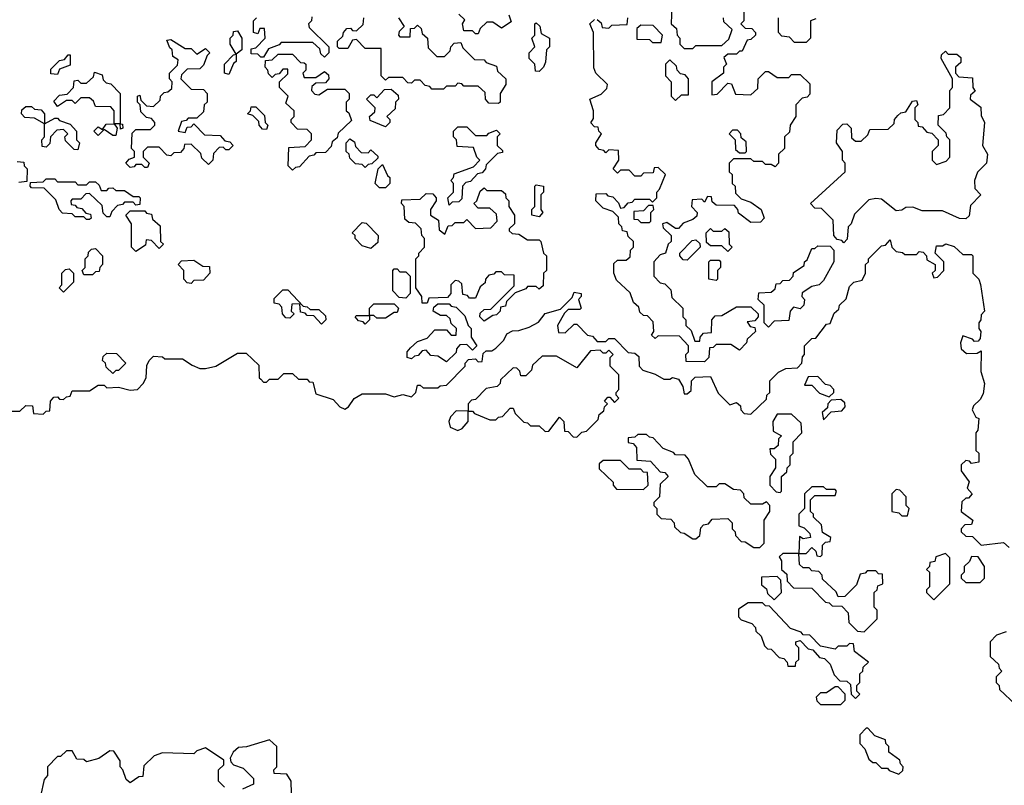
# Model space of a CAD drawing. Extents: x 2776963 to 2884430, y 684484 to 829250.
# Tile 246 of 256: x 2854054 to 2857448, y 812301 to 814939. Entities that reach past the tile are written whole.
import ezdxf

# ---------------------------------------------------------------- set-up
doc = ezdxf.new("R2010")
doc.units = 0

msp = doc.modelspace()

# ---------------------------------------------------------------- linework, layer by layer
at = {"layer": '0CON20XD'}
for points in [[(2856550, 814975), (2856550, 814935), (2856540, 814925), (2856555, 814910), (2856578.3, 814908.3), (2856590, 814895), (2856590, 814885), (2856575, 814870), (2856561.7, 814868.3), (2856545, 814830), (2856535, 814830), (2856525, 814820), (2856495, 814820), (2856481.7, 814808.3), (2856490, 814785), (2856480, 814775), (2856480, 814755), (2856440, 814725), (2856440, 814680), (2856458.3, 814681.7), (2856495, 814720), (2856508.3, 814718.3), (2856521.7, 814681.7), (2856575, 814680), (2856598.3, 814701.7), (2856600, 814735), (2856625, 814760), (2856635, 814760), (2856665, 814740), (2856705, 814740), (2856715, 814750), (2856745, 814750), (2856778.3, 814718.3), (2856778.3, 814681.7), (2856768.3, 814671.7), (2856751.7, 814668.3), (2856730, 814645), (2856730, 814605), (2856710, 814575), (2856708.3, 814551.7), (2856690, 814535), (2856690, 814495), (2856670, 814475), (2856670, 814445), (2856658.3, 814431.7), (2856645, 814440), (2856625, 814440), (2856615, 814450), (2856585, 814450), (2856575, 814460), (2856515, 814460), (2856500, 814445), (2856500, 814415), (2856510, 814405), (2856510, 814375), (2856520, 814365), (2856521.7, 814341.7), (2856541.7, 814321.7), (2856575, 814310), (2856610, 814285), (2856620, 814255), (2856608.3, 814241.7), (2856575, 814240), (2856531.7, 814271.7), (2856530, 814285), (2856518.3, 814298.3), (2856455, 814300), (2856441.7, 814311.7), (2856438.3, 814328.3), (2856425, 814330), (2856415, 814310), (2856405, 814320), (2856371.7, 814318.3), (2856370, 814295), (2856390, 814275), (2856388.3, 814261.7), (2856375, 814250), (2856341.7, 814238.3), (2856325, 814220), (2856315, 814220), (2856285, 814240), (2856270, 814235), (2856271.7, 814221.7), (2856300, 814195), (2856300, 814175), (2856290, 814165), (2856280, 814135), (2856261.7, 814128.3), (2856240, 814105), (2856240, 814055), (2856261.7, 814031.7), (2856278.3, 814028.3), (2856298.3, 814008.3), (2856301.7, 813981.7), (2856340, 813945), (2856340, 813915), (2856350, 813905), (2856350, 813885), (2856368.3, 813868.3), (2856381.7, 813831.7), (2856398.3, 813831.7), (2856400, 813845), (2856411.7, 813858.3), (2856438.3, 813861.7), (2856440, 813905), (2856451.7, 813918.3), (2856475, 813920), (2856525, 813950), (2856575, 813950), (2856600, 813925), (2856600, 813915), (2856588.3, 813901.7), (2856561.7, 813898.3), (2856571.7, 813881.7), (2856588.3, 813878.3), (2856590, 813865), (2856561.7, 813838.3), (2856560, 813825), (2856535, 813800), (2856505, 813820), (2856455, 813820), (2856445, 813810), (2856431.7, 813808.3), (2856430, 813775), (2856415, 813760)], [(2856301.7, 814988.3), (2856300, 814925), (2856318.3, 814908.3), (2856320, 814885), (2856330, 814875), (2856330, 814855), (2856345, 814840), (2856375, 814840), (2856385, 814850), (2856475, 814850), (2856498.3, 814871.7), (2856510, 814905), (2856481.7, 814931.7), (2856480, 814945)], [(2855105, 814810), (2855091.7, 814821.7), (2855088.3, 814838.3), (2855065, 814860), (2854955, 814860), (2854948.3, 814851.7), (2854911.7, 814838.3), (2854895, 814810), (2854885, 814810), (2854875, 814820), (2854851.7, 814821.7), (2854851.7, 814838.3), (2854868.3, 814841.7), (2854900, 814875), (2854898.3, 814908.3), (2854881.7, 814908.3), (2854875, 814890), (2854860, 814895), (2854860, 814935), (2854870, 814945)], [(2855061.7, 814948.3), (2855060, 814935), (2855050, 814925), (2855051.7, 814911.7), (2855120, 814845), (2855120, 814825), (2855105, 814810)], [(2855705, 814650), (2855671.7, 814651.7), (2855660, 814665), (2855658.3, 814688.3), (2855635, 814710), (2855585, 814710), (2855578.3, 814718.3), (2855565, 814720), (2855555, 814710), (2855525, 814710), (2855515, 814700), (2855475, 814700), (2855468.3, 814708.3), (2855451.7, 814711.7), (2855435, 814730), (2855415, 814730), (2855405, 814720), (2855391.7, 814721.7), (2855375, 814740), (2855325, 814740), (2855315, 814730), (2855300, 814745), (2855300, 814840), (2855245, 814840), (2855215, 814870), (2855201.7, 814868.3), (2855185, 814840), (2855155, 814840), (2855150, 814845), (2855150, 814865), (2855168.3, 814881.7), (2855170, 814895), (2855181.7, 814908.3), (2855195, 814910), (2855201.7, 814901.7), (2855215, 814900), (2855238.3, 814921.7), (2855240, 814945)], [(2855360, 814945), (2855380, 814915), (2855361.7, 814898.3), (2855360, 814885), (2855365, 814880), (2855400, 814880), (2855401.7, 814908.3), (2855415, 814910), (2855425, 814920), (2855438.3, 814908.3), (2855441.7, 814891.7), (2855460, 814875), (2855461.7, 814841.7), (2855491.7, 814811.7), (2855518.3, 814811.7), (2855538.3, 814831.7), (2855540, 814845), (2855551.7, 814858.3), (2855575, 814860), (2855581.7, 814841.7), (2855621.7, 814801.7), (2855655, 814800), (2855661.7, 814791.7), (2855698.3, 814778.3), (2855701.7, 814761.7), (2855730, 814735), (2855730, 814715), (2855710, 814685), (2855710, 814655), (2855705, 814650)], [(2855740, 814955), (2855748.3, 814931.7), (2855715, 814910), (2855685, 814930), (2855665, 814930), (2855641.7, 814908.3), (2855635, 814890), (2855625, 814890), (2855615, 814900), (2855585, 814900), (2855580, 814925), (2855588.3, 814938.3), (2855568.3, 814958.3)], [(2856045, 814940), (2856058.3, 814928.3), (2856061.7, 814911.7), (2856085, 814910), (2856095, 814920), (2856148.3, 814921.7), (2856150, 814945)], [(2856798.3, 814941.7), (2856780, 814935), (2856780, 814875), (2856765, 814860), (2856725, 814860), (2856708.3, 814878.3), (2856681.7, 814881.7), (2856670, 814895), (2856670, 814945)], [(2855845, 814760), (2855831.7, 814761.7), (2855830, 814785), (2855810, 814805), (2855810, 814825), (2855830, 814845), (2855820, 814875), (2855830, 814885), (2855830, 814925), (2855835, 814927.5), (2855847, 814917), (2855851.7, 814891.7), (2855880, 814875), (2855880, 814845), (2855870, 814835), (2855867, 814793), (2855860, 814775), (2855845, 814760)], [(2856415, 813760), (2856351.7, 813761.7), (2856350, 813785), (2856360, 813795), (2856360, 813815), (2856328.3, 813848.3), (2856255, 813850), (2856245, 813840), (2856231.7, 813851.7), (2856240, 813865), (2856238.3, 813898.3), (2856218.3, 813918.3), (2856205, 813920), (2856191.7, 813931.7), (2856188.3, 813948.3), (2856170, 813965), (2856158.3, 813998.3), (2856111.7, 814041.7), (2856102.5, 814065), (2856101.7, 814098.3), (2856115, 814110), (2856145, 814110), (2856158.3, 814121.7), (2856160, 814145), (2856170, 814155), (2856170, 814175), (2856151.7, 814191.7), (2856148.3, 814208.3), (2856131.7, 814211.7), (2856130, 814225), (2856120, 814235), (2856118.3, 814258.3), (2856098.3, 814278.3), (2856065, 814290), (2856040, 814315), (2856041.7, 814338.3), (2856075, 814340), (2856081.7, 814331.7), (2856098.3, 814328.3), (2856118.3, 814308.3), (2856125, 814290), (2856138.3, 814291.7), (2856151.7, 814308.3), (2856165, 814310), (2856175, 814320), (2856225, 814320), (2856235, 814310), (2856250, 814325), (2856250, 814345), (2856260, 814355), (2856280, 814405), (2856255, 814430), (2856241.7, 814428.3), (2856238.3, 814411.7), (2856205, 814410), (2856195, 814400), (2856175, 814400), (2856155, 814420), (2856125, 814420), (2856115, 814410), (2856100, 814425), (2856120, 814455), (2856118.3, 814488.3), (2856085, 814490), (2856075, 814480), (2856068.3, 814488.3), (2856051.7, 814491.7), (2856040, 814505), (2856040, 814515), (2856060, 814545), (2856050, 814555), (2856048.3, 814568.3), (2856035, 814570), (2856023, 814583), (2856031.7, 814598.3), (2856032.5, 814625), (2856020, 814665), (2856058.3, 814681.7), (2856078.3, 814701.7), (2856080, 814715), (2856040, 814755), (2856033, 814773), (2856032.5, 814895), (2856020, 814925), (2856035, 814940)], [(2856265, 814860), (2856270, 814885), (2856238.3, 814918.3), (2856195, 814920), (2856181.7, 814908.3), (2856181.7, 814871.7), (2856225, 814870), (2856235, 814860), (2856265, 814860)], [(2854775, 814750), (2854760, 814755), (2854760, 814785), (2854791.7, 814818.3), (2854800, 814820), (2854780, 814855), (2854780, 814875), (2854790, 814885), (2854791.7, 814898.3), (2854805, 814900), (2854820, 814875), (2854820, 814835), (2854800, 814820), (2854800, 814795), (2854791.7, 814788.3), (2854775, 814750)], [(2854495, 814430), (2854485, 814430), (2854475, 814440), (2854455, 814440), (2854448.3, 814431.7), (2854435, 814430), (2854420, 814445), (2854431.7, 814458.3), (2854450, 814465), (2854450, 814485), (2854440, 814495), (2854441.7, 814548.3), (2854455, 814560), (2854505, 814560), (2854520, 814575), (2854520, 814585), (2854508.3, 814598.3), (2854491.7, 814601.7), (2854471.7, 814621.7), (2854470, 814645), (2854460, 814655), (2854460, 814675), (2854468.3, 814678.3), (2854471.7, 814661.7), (2854491.7, 814641.7), (2854515, 814640), (2854538.3, 814661.7), (2854540, 814675), (2854551.7, 814688.3), (2854565, 814690), (2854578.3, 814701.7), (2854580, 814725), (2854570, 814735), (2854570, 814755), (2854598.3, 814781.7), (2854600, 814800), (2854581.7, 814811.7), (2854580, 814835), (2854571.7, 814841.7), (2854561.7, 814868.3), (2854575, 814870), (2854625, 814840), (2854645, 814840), (2854665, 814820), (2854695, 814840), (2854710, 814825), (2854700, 814815), (2854688.3, 814781.7), (2854675, 814770), (2854631.7, 814768.3), (2854611.7, 814748.3), (2854610, 814735), (2854645, 814700), (2854688.3, 814698.3), (2854700, 814685), (2854700, 814655), (2854690, 814645), (2854688.3, 814621.7), (2854665, 814600), (2854635, 814600), (2854628.3, 814591.7), (2854611.7, 814588.3), (2854600, 814555), (2854625, 814550), (2854631.7, 814568.3), (2854645, 814570), (2854655, 814580), (2854691.7, 814541.7), (2854745, 814540), (2854761.7, 814521.7), (2854778.3, 814518.3), (2854790, 814505), (2854775, 814490), (2854765, 814490), (2854755, 814500), (2854741.7, 814498.3), (2854721.7, 814478.3), (2854720, 814455), (2854705, 814440), (2854681.7, 814461.7), (2854678.3, 814478.3), (2854645, 814510), (2854621.7, 814508.3), (2854620, 814495), (2854608.3, 814481.7), (2854585, 814480), (2854575, 814470), (2854561.7, 814471.7), (2854535, 814500), (2854495, 814500), (2854480, 814485), (2854480, 814465), (2854500, 814445), (2854495, 814430)], [(2854185, 814750), (2854161.7, 814751.7), (2854161.7, 814768.3), (2854191.7, 814798.3), (2854208.3, 814801.7), (2854221.7, 814818.3), (2854228.3, 814818.3), (2854228.3, 814781.7), (2854191.7, 814768.3), (2854185, 814750)], [(2854995, 814420), (2854980, 814435), (2854981.7, 814498.3), (2855038.3, 814501.7), (2855060, 814525), (2855060, 814545), (2855045, 814560), (2855011.7, 814561.7), (2854990, 814585), (2854990, 814595), (2855000, 814605), (2855000, 814625), (2854971.7, 814651.7), (2854980, 814675), (2854950, 814705), (2854950, 814725), (2854978.3, 814751.7), (2854978.3, 814768.3), (2854961.7, 814768.3), (2854948.3, 814751.7), (2854935, 814750), (2854925, 814740), (2854911.7, 814751.7), (2854910, 814765), (2854900, 814775), (2854901.7, 814798.3), (2854925, 814800), (2854945, 814820), (2854995, 814820), (2855021.7, 814791.7), (2855035, 814790), (2855040, 814785), (2855040, 814765), (2855030, 814755), (2855035, 814740), (2855075, 814740), (2855105, 814760), (2855118.3, 814748.3), (2855120, 814735), (2855108.3, 814721.7), (2855075, 814720), (2855061.7, 814708.3), (2855060, 814695), (2855071.7, 814681.7), (2855085, 814680), (2855115, 814700), (2855175, 814700), (2855190, 814685), (2855190, 814665), (2855180, 814655), (2855180, 814625), (2855188.3, 814618.3), (2855198.3, 814591.7), (2855151.7, 814548.3), (2855148.3, 814531.7), (2855131.7, 814518.3), (2855128.3, 814501.7), (2855108.3, 814481.7), (2855075, 814480), (2855068.3, 814471.7), (2855051.7, 814468.3), (2855018.3, 814431.7), (2855005, 814430), (2854995, 814420)], [(2856895, 814170), (2856888.3, 814178.3), (2856871.7, 814181.7), (2856860, 814195), (2856858.3, 814248.3), (2856818.3, 814288.3), (2856795, 814290), (2856780, 814305), (2856900, 814415), (2856900, 814445), (2856890, 814455), (2856890, 814485), (2856870, 814515), (2856871.7, 814558.3), (2856891.7, 814578.3), (2856905, 814580), (2856920, 814565), (2856921.7, 814531.7), (2856935, 814520), (2856955, 814520), (2856978.3, 814541.7), (2856985, 814560), (2857048.3, 814561.7), (2857068.3, 814581.7), (2857070, 814595), (2857081.7, 814608.3), (2857091.7, 814618.3), (2857108.3, 814621.7), (2857131.7, 814658.3), (2857145, 814660), (2857150, 814645), (2857140, 814635), (2857140, 814595), (2857150, 814585), (2857151.7, 814571.7), (2857165, 814570), (2857181.7, 814551.7), (2857198.3, 814548.3), (2857220, 814525), (2857220, 814505), (2857200, 814485), (2857200, 814455), (2857215, 814440), (2857248.3, 814451.7), (2857260, 814465), (2857260, 814525), (2857250, 814535), (2857248.3, 814548.3), (2857220, 814575), (2857221.7, 814608.3), (2857238.3, 814611.7), (2857260, 814635), (2857260, 814695), (2857270, 814705), (2857270, 814735), (2857230, 814805), (2857231.7, 814818.3), (2857245, 814830), (2857255, 814820), (2857285, 814820), (2857298.3, 814808.3), (2857298.3, 814791.7), (2857280, 814775), (2857280, 814755), (2857291.7, 814741.7), (2857338.3, 814738.3), (2857340, 814705), (2857347.5, 814692.5), (2857331.7, 814678.3), (2857330, 814665), (2857367, 814637), (2857368.3, 814608.3), (2857380, 814585), (2857372.5, 814505), (2857390, 814475), (2857386.7, 814445), (2857356.2, 814413.8), (2857346, 814385), (2857347, 814357), (2857367.5, 814335), (2857331.7, 814298.3), (2857327, 814263), (2857315, 814253.3), (2857293.8, 814253.8), (2857235, 814280), (2857165, 814280), (2857133, 814293), (2857108.3, 814291.7), (2857095, 814282.5), (2857075, 814280), (2857025, 814320), (2857005, 814323.3), (2856981.7, 814318.3), (2856931.7, 814268.3), (2856920, 814235), (2856910, 814225), (2856907, 814183), (2856895, 814170)], [(2856315, 814660), (2856335, 814680), (2856360, 814680), (2856360, 814735), (2856348.3, 814748.3), (2856331.7, 814751.7), (2856320, 814765), (2856318.3, 814778.3), (2856295, 814800), (2856280, 814785), (2856280, 814745), (2856300, 814725), (2856300, 814675), (2856315, 814660)], [(2854385, 814540), (2854375, 814540), (2854345, 814560), (2854325, 814540), (2854310, 814555), (2854325, 814570), (2854340, 814560), (2854351.7, 814578.3), (2854380, 814580), (2854380, 814625), (2854368.3, 814638.3), (2854315, 814640), (2854308.3, 814658.3), (2854295, 814670), (2854265, 814670), (2854245, 814650), (2854235, 814660), (2854215, 814660), (2854185, 814640), (2854171.7, 814658.3), (2854191.7, 814678.3), (2854218.3, 814681.7), (2854240, 814705), (2854241.7, 814728.3), (2854255, 814730), (2854265, 814720), (2854285, 814720), (2854308.3, 814741.7), (2854311.7, 814758.3), (2854338.3, 814748.3), (2854341.7, 814731.7), (2854351.7, 814721.7), (2854368.3, 814718.3), (2854400, 814685), (2854400, 814580), (2854408.3, 814578.3), (2854410, 814565), (2854401.7, 814561.7), (2854400, 814580), (2854380, 814580), (2854390, 814565), (2854385, 814540)], [(2855315, 814570), (2855261.7, 814591.7), (2855260, 814605), (2855278.3, 814621.7), (2855280, 814635), (2855250, 814665), (2855265, 814680), (2855275, 814680), (2855285, 814670), (2855311.7, 814698.3), (2855335, 814700), (2855358.3, 814678.3), (2855360, 814665), (2855350, 814655), (2855348.3, 814631.7), (2855320, 814605), (2855330, 814595), (2855330, 814585), (2855315, 814570)], [(2854255, 814490), (2854241.7, 814491.7), (2854211.7, 814521.7), (2854210, 814535), (2854220, 814545), (2854205, 814560), (2854181.7, 814558.3), (2854160, 814535), (2854158.3, 814511.7), (2854145, 814500), (2854131.7, 814501.7), (2854130, 814525), (2854140, 814535), (2854140, 814580), (2854105, 814600), (2854071.7, 814601.7), (2854060, 814615), (2854061.7, 814628.3), (2854075, 814640), (2854095, 814640), (2854105, 814630), (2854128.3, 814628.3), (2854140, 814615), (2854140, 814580), (2854175, 814600), (2854185, 814600), (2854191.7, 814591.7), (2854228.3, 814578.3), (2854250, 814555), (2854250, 814525), (2854260, 814515), (2854255, 814490)], [(2854905, 814560), (2854891.7, 814561.7), (2854880, 814575), (2854878.3, 814588.3), (2854858.3, 814608.3), (2854840, 814615), (2854850, 814625), (2854851.7, 814638.3), (2854868.3, 814638.3), (2854898.3, 814608.3), (2854900, 814585), (2854910, 814575), (2854905, 814560)], [(2855535, 814300), (2855530, 814325), (2855550, 814345), (2855550, 814375), (2855540, 814385), (2855550, 814395), (2855551.7, 814408.3), (2855618.3, 814431.7), (2855640, 814455), (2855630, 814465), (2855618.3, 814498.3), (2855561.7, 814501.7), (2855560, 814525), (2855550, 814535), (2855550, 814555), (2855565, 814570), (2855595, 814570), (2855625, 814540), (2855665, 814540), (2855671.7, 814548.3), (2855698.3, 814558.3), (2855710, 814545), (2855700, 814535), (2855700, 814505), (2855718.3, 814488.3), (2855718.3, 814481.7), (2855701.7, 814478.3), (2855661.7, 814438.3), (2855660, 814425), (2855648.3, 814411.7), (2855631.7, 814408.3), (2855608.3, 814381.7), (2855591.7, 814378.3), (2855580, 814365), (2855578.3, 814321.7), (2855568.3, 814311.7), (2855545, 814310), (2855535, 814300)], [(2856555, 814480), (2856560, 814485), (2856558.3, 814518.3), (2856541.7, 814531.7), (2856540, 814545), (2856528.3, 814558.3), (2856511.7, 814558.3), (2856500, 814545), (2856520, 814525), (2856521.7, 814491.7), (2856535, 814480), (2856555, 814480)], [(2855245, 814430), (2855235, 814440), (2855211.7, 814441.7), (2855191.7, 814461.7), (2855190, 814475), (2855180, 814485), (2855180, 814515), (2855191.7, 814528.3), (2855208.3, 814518.3), (2855211.7, 814501.7), (2855231.7, 814481.7), (2855255, 814480), (2855265, 814490), (2855288.3, 814468.3), (2855288.3, 814461.7), (2855268.3, 814441.7), (2855255, 814440), (2855245, 814430)], [(2854045, 814450), (2854068.3, 814448.3), (2854070, 814435), (2854080, 814425), (2854078.3, 814381.7), (2854051.7, 814378.3)], [(2855315, 814360), (2855295, 814360), (2855280, 814375), (2855290, 814425), (2855305, 814440), (2855321.7, 814401.7), (2855330, 814395), (2855330, 814375), (2855315, 814360)], [(2854295, 814250), (2854285, 814250), (2854275, 814260), (2854245, 814260), (2854235, 814270), (2854201.7, 814271.7), (2854190, 814285), (2854178.3, 814318.3), (2854138.3, 814358.3), (2854095, 814360), (2854090, 814365), (2854091.7, 814378.3), (2854135, 814380), (2854145, 814390), (2854175, 814390), (2854185, 814380), (2854245, 814380), (2854255, 814370), (2854285, 814370), (2854295, 814380), (2854315, 814380), (2854328.3, 814368.3), (2854335, 814350), (2854355, 814350), (2854361.7, 814358.3), (2854375, 814360), (2854385, 814350), (2854415, 814350), (2854445, 814330), (2854465, 814330), (2854470, 814325), (2854468.3, 814301.7), (2854455, 814300), (2854445, 814310), (2854415, 814310), (2854408.3, 814301.7), (2854391.7, 814298.3), (2854371.7, 814278.3), (2854365, 814260), (2854355, 814260), (2854341.7, 814271.7), (2854338.3, 814298.3), (2854295, 814340), (2854281.7, 814338.3), (2854265, 814320), (2854235, 814320), (2854230, 814315), (2854231.7, 814301.7), (2854245, 814300), (2854251.7, 814291.7), (2854268.3, 814288.3), (2854281.7, 814271.7), (2854298.3, 814268.3), (2854300, 814255), (2854295, 814250)], [(2855845, 814260), (2855820, 814265), (2855820, 814285), (2855830, 814295), (2855830, 814365), (2855835, 814370), (2855860, 814365), (2855860, 814345), (2855850, 814335), (2855850, 814285), (2855857.5, 814275), (2855845, 814260)], [(2855655, 813900), (2855640, 813915), (2855641.7, 813928.3), (2855655, 813940), (2855678.3, 813941.7), (2855758.3, 814021.7), (2855758.3, 814058.3), (2855725, 814060), (2855715, 814070), (2855695, 814070), (2855688.3, 814061.7), (2855671.7, 814058.3), (2855660, 814045), (2855658.3, 814031.7), (2855641.7, 814018.3), (2855625, 813980), (2855605, 813980), (2855598.3, 813988.3), (2855581.7, 813991.7), (2855578.3, 814028.3), (2855568.3, 814038.3), (2855555, 814040), (2855540, 814025), (2855540, 813995), (2855528.3, 813981.7), (2855465, 813980), (2855458.3, 813961.7), (2855441.7, 813961.7), (2855440, 813985), (2855420, 814015), (2855420, 814115), (2855430, 814125), (2855430, 814135), (2855450, 814155), (2855450, 814185), (2855440, 814195), (2855438.3, 814218.3), (2855418.3, 814238.3), (2855395, 814240), (2855381.7, 814251.7), (2855380, 814295), (2855370, 814305), (2855371.7, 814318.3), (2855435, 814320), (2855455, 814340), (2855478.3, 814338.3), (2855490, 814325), (2855490, 814315), (2855470, 814285), (2855470, 814265), (2855498.3, 814248.3), (2855500, 814215), (2855520, 814200), (2855531.7, 814228.3), (2855545, 814230), (2855555, 814240), (2855585, 814240), (2855595, 814250), (2855625, 814220), (2855678.3, 814221.7), (2855700, 814245), (2855698.3, 814268.3), (2855675, 814290), (2855635, 814290), (2855620, 814305), (2855630, 814315), (2855641.7, 814348.3), (2855655, 814360), (2855665, 814350), (2855715, 814350), (2855728.3, 814338.3), (2855730, 814325), (2855740, 814315), (2855740, 814295), (2855760, 814265), (2855760, 814235), (2855741.7, 814218.3), (2855741.7, 814211.7), (2855751.7, 814201.7), (2855775, 814200), (2855805, 814180), (2855845, 814180), (2855850, 814175), (2855860, 814135), (2855870, 814125), (2855870, 814075), (2855860, 814065), (2855858.3, 814021.7), (2855845, 814010), (2855835, 814020), (2855805, 814020), (2855798.3, 814011.7), (2855761.7, 813998.3), (2855731.7, 813968.3), (2855728.3, 813951.7), (2855711.7, 813948.3), (2855710, 813935), (2855698.3, 813921.7), (2855685, 813920), (2855655, 813900)], [(2856225, 814240), (2856230, 814245), (2856230, 814275), (2856240, 814285), (2856238.3, 814298.3), (2856221.7, 814298.3), (2856205, 814280), (2856171.7, 814278.3), (2856171.7, 814251.7), (2856185, 814250), (2856195, 814240), (2856225, 814240)], [(2854455, 814140), (2854440, 814155), (2854440, 814235), (2854420, 814265), (2854435, 814280), (2854485, 814280), (2854491.7, 814271.7), (2854508.3, 814268.3), (2854511.7, 814251.7), (2854538.3, 814228.3), (2854540, 814175), (2854550, 814165), (2854535, 814150), (2854508.3, 814178.3), (2854490, 814180), (2854488.3, 814161.7), (2854455, 814140)], [(2855265, 814150), (2855235, 814160), (2855210, 814185), (2855210, 814195), (2855200, 814205), (2855235, 814240), (2855248.3, 814238.3), (2855290, 814195), (2855288.3, 814171.7), (2855265, 814150)], [(2856495, 814140), (2856475, 814160), (2856435, 814160), (2856421.7, 814171.7), (2856420, 814205), (2856435, 814220), (2856445, 814210), (2856475, 814210), (2856485, 814220), (2856498.3, 814208.3), (2856500, 814165), (2856510, 814155), (2856495, 814140)], [(2856355, 814110), (2856341.7, 814111.7), (2856330, 814125), (2856330, 814135), (2856371.7, 814178.3), (2856385, 814180), (2856398.3, 814168.3), (2856400, 814155), (2856355, 814110)], [(2856635, 813880), (2856620, 813895), (2856620, 813955), (2856600, 813975), (2856601.7, 813998.3), (2856645, 814000), (2856658.3, 814011.7), (2856661.7, 814028.3), (2856675, 814030), (2856685, 814040), (2856708.3, 814041.7), (2856720, 814055), (2856721.7, 814068.3), (2856758.3, 814091.7), (2856760, 814105), (2856768.3, 814111.7), (2856785, 814150), (2856795, 814150), (2856805, 814160), (2856848.3, 814158.3), (2856860, 814145), (2856860, 814105), (2856825, 814040), (2856810, 814025), (2856785, 814020), (2856751.7, 813998.3), (2856750, 813985), (2856760, 813975), (2856757.5, 813955), (2856745, 813942.5), (2856721.7, 813948.3), (2856710, 813935), (2856705, 813902.5), (2856655, 813900), (2856635, 813880)], [(2856735, 813740), (2856750, 813755), (2856753, 813777), (2856760, 813785), (2856760, 813815), (2856785, 813840), (2856798.3, 813841.7), (2856835, 813890), (2856848.3, 813891.7), (2856861.7, 813928.3), (2856878.3, 813941.7), (2856880, 813955), (2856902.5, 813977.5), (2856915, 814020), (2856930, 814035), (2856958.3, 814041.7), (2856970, 814065), (2856970, 814095), (2856980, 814105), (2856980, 814115), (2857025, 814160), (2857038.3, 814161.7), (2857055, 814180), (2857060, 814155), (2857075, 814140), (2857097, 814137), (2857105, 814130), (2857145, 814130), (2857155, 814140), (2857168.3, 814138.3), (2857180, 814125), (2857181.7, 814111.7), (2857210, 814095), (2857210, 814075), (2857200, 814065), (2857205, 814050), (2857218.3, 814051.7), (2857240, 814075), (2857240, 814105), (2857210, 814135), (2857215, 814160), (2857235, 814160), (2857246.4, 814166.4), (2857275, 814157.5), (2857305, 814130), (2857335, 814130), (2857340, 814125), (2857340, 814065), (2857360, 814045), (2857366.4, 814026.4), (2857380, 813935), (2857368.3, 813921.7), (2857367.5, 813905), (2857360, 813895), (2857360, 813875), (2857367.5, 813865), (2857365, 813840), (2857358.3, 813831.7), (2857345, 813830), (2857338.3, 813838.3), (2857305, 813850), (2857297.5, 813825), (2857300, 813805), (2857318.3, 813788.3), (2857355, 813790), (2857368.3, 813798.3), (2857367, 813727), (2857380, 813685), (2857375, 813650), (2857365, 813630), (2857341.7, 813608.3), (2857337.5, 813595), (2857350, 813570), (2857360, 813565), (2857357.5, 813525), (2857350, 813515), (2857350, 813455), (2857360, 813445), (2857360, 813415), (2857335, 813410), (2857328.3, 813418.3), (2857315, 813420), (2857300, 813405), (2857300, 813385), (2857327, 813347), (2857320, 813325), (2857337.5, 813305), (2857325, 813290), (2857315, 813290), (2857301.7, 813278.3), (2857300, 813245), (2857340, 813215), (2857335, 813200), (2857311.7, 813198.3), (2857300, 813185), (2857300, 813175), (2857315, 813160), (2857338.3, 813158.3), (2857368.3, 813128.3), (2857445, 813137.5), (2857465, 813120)], [(2854305, 814060), (2854275, 814060), (2854270, 814075), (2854280, 814085), (2854280, 814115), (2854290, 814125), (2854291.7, 814138.3), (2854301.7, 814148.3), (2854315, 814150), (2854340, 814125), (2854340, 814095), (2854330, 814085), (2854328.3, 814071.7), (2854315, 814070), (2854305, 814060)], [(2854645, 814030), (2854631.7, 814031.7), (2854620, 814045), (2854620, 814075), (2854600, 814095), (2854611.7, 814108.3), (2854655, 814110), (2854685, 814090), (2854708.3, 814088.3), (2854710, 814065), (2854688.3, 814041.7), (2854655, 814040), (2854645, 814030)], [(2856455, 814040), (2856430, 814045), (2856430, 814105), (2856435, 814110), (2856465, 814110), (2856470, 814105), (2856470, 814085), (2856460, 814075), (2856460, 814045), (2856455, 814040)], [(2854205, 814000), (2854190, 814015), (2854200, 814025), (2854200, 814065), (2854211.7, 814078.3), (2854225, 814080), (2854240, 814065), (2854240, 814035), (2854205, 814000)], [(2855385, 813980), (2855361.7, 813981.7), (2855340, 814005), (2855340, 814075), (2855345, 814080), (2855355, 814080), (2855365, 814070), (2855385, 814070), (2855400, 814055), (2855400, 813995), (2855385, 813980)], [(2854025, 813590), (2854055, 813590), (2854075, 813610), (2854098.3, 813608.3), (2854101.7, 813581.7), (2854135, 813580), (2854145, 813590), (2854158.3, 813591.7), (2854160, 813625), (2854171.7, 813638.3), (2854185, 813640), (2854191.7, 813631.7), (2854205, 813630), (2854215, 813640), (2854228.3, 813641.7), (2854235, 813660), (2854295, 813660), (2854325, 813680), (2854345, 813680), (2854355, 813670), (2854395, 813672.5), (2854435, 813662.5), (2854460, 813665), (2854480, 813685), (2854490, 813705), (2854493, 813747), (2854500, 813765), (2854515, 813780), (2854547, 813777), (2854555, 813770), (2854615, 813770), (2854648.3, 813748.3), (2854675, 813737.5), (2854695, 813736.7), (2854730, 813745), (2854805, 813790), (2854835, 813790), (2854878.3, 813748.3), (2854880, 813705), (2854885, 813700), (2854895, 813690), (2854905, 813690), (2854915, 813700), (2854945, 813700), (2854965, 813720), (2854995, 813720), (2855015, 813700), (2855045, 813700), (2855051.7, 813691.7), (2855065, 813690), (2855075, 813650), (2855135, 813630), (2855157.5, 813605), (2855175, 813596.7), (2855187.5, 813605), (2855206.7, 813633.3), (2855235, 813650), (2855315, 813650), (2855345, 813640), (2855375, 813647.5), (2855405, 813640), (2855420, 813655), (2855425, 813680), (2855435, 813680), (2855445, 813670), (2855495, 813670), (2855503, 813677), (2855525, 813680), (2855590, 813745), (2855590, 813755), (2855601.7, 813768.3), (2855625, 813770), (2855635, 813760), (2855648.3, 813761.7), (2855651.7, 813788.3), (2855662.5, 813797.5), (2855681.7, 813798.3), (2855695, 813807.5), (2855722.5, 813835), (2855733.6, 813856.4), (2855753, 813867), (2855775, 813867.5), (2855810.7, 813879.3), (2855843, 813897), (2855865, 813926.7), (2855918.3, 813941.7), (2855958.3, 813981.7), (2855965, 814000), (2855990, 813995), (2855990, 813985), (2855980, 813975), (2855990, 813945), (2855985, 813940), (2855945, 813940), (2855931.7, 813928.3), (2855907.5, 813885), (2855911.7, 813861.7), (2855935, 813860), (2855965, 813890), (2855975, 813890), (2856011.7, 813851.7), (2856028.3, 813848.3), (2856045, 813830), (2856075, 813830), (2856085, 813840), (2856105, 813840), (2856151.7, 813791.7), (2856175, 813790), (2856188.3, 813778.3), (2856190, 813745), (2856201.7, 813731.7), (2856245, 813717.5), (2856275, 813700), (2856295, 813700), (2856305, 813706.7), (2856325, 813700), (2856340, 813675), (2856345, 813650), (2856355, 813650), (2856368.3, 813661.7), (2856370, 813695), (2856383, 813707), (2856435, 813710), (2856461.7, 813651.7), (2856501.7, 813611.7), (2856525, 813620), (2856538.3, 813608.3), (2856540, 813595), (2856551.7, 813581.7), (2856575, 813580), (2856628.3, 813631.7), (2856630, 813645), (2856640, 813655), (2856640, 813695), (2856670, 813725), (2856695, 813737.5), (2856735, 813740)], [(2855095, 813890), (2855068.3, 813918.3), (2855045, 813920), (2855038.3, 813928.3), (2855021.7, 813931.7), (2855020, 813960), (2854991.7, 813958.3), (2854990, 813935), (2855000, 813925), (2854985, 813910), (2854971.7, 813911.7), (2854960, 813925), (2854958.3, 813948.3), (2854948.3, 813958.3), (2854931.7, 813961.7), (2854931.7, 813978.3), (2854961.7, 814008.3), (2854978.3, 814008.3), (2855031.7, 813951.7), (2855045, 813950), (2855055, 813940), (2855085, 813940), (2855108.3, 813918.3), (2855110, 813905), (2855095, 813890)], [(2855245, 813890), (2855238.3, 813898.3), (2855221.7, 813901.7), (2855210, 813915), (2855215, 813920), (2855260, 813920), (2855260, 813945), (2855275, 813960), (2855345, 813960), (2855360, 813945), (2855355, 813930), (2855345, 813930), (2855315, 813910), (2855285, 813910), (2855275, 813920), (2855260, 813920), (2855260, 813905), (2855245, 813890)], [(2855525, 813760), (2855495, 813780), (2855471.7, 813781.7), (2855455, 813800), (2855441.7, 813798.3), (2855428.3, 813781.7), (2855415, 813780), (2855405, 813770), (2855390, 813775), (2855390, 813795), (2855401.7, 813808.3), (2855425, 813830), (2855458.3, 813841.7), (2855485, 813870), (2855525, 813870), (2855541.7, 813851.7), (2855558.3, 813851.7), (2855560, 813875), (2855541.7, 813891.7), (2855538.3, 813908.3), (2855525, 813920), (2855505, 813920), (2855480, 813935), (2855481.7, 813948.3), (2855495, 813960), (2855535, 813960), (2855541.7, 813951.7), (2855558.3, 813948.3), (2855588.3, 813918.3), (2855600, 813885), (2855610, 813875), (2855610, 813845), (2855630, 813815), (2855615, 813800), (2855595, 813820), (2855571.7, 813818.3), (2855560, 813805), (2855558.3, 813791.7), (2855525, 813760)], [(2854375, 813720), (2854351.7, 813741.7), (2854350, 813755), (2854340, 813765), (2854341.7, 813778.3), (2854355, 813790), (2854388.3, 813788.3), (2854420, 813755), (2854395, 813730), (2854385, 813730), (2854375, 813720)], [(2855975, 813500), (2855991.7, 813518.3), (2856008.3, 813521.7), (2856048.3, 813561.7), (2856051.7, 813578.3), (2856068.3, 813591.7), (2856070, 813605), (2856080, 813615), (2856070, 813625), (2856081.7, 813638.3), (2856088.3, 813638.3), (2856105, 813620), (2856120, 813635), (2856110, 813645), (2856110, 813655), (2856120, 813665), (2856120, 813715), (2856090, 813745), (2856090, 813775), (2856100, 813785), (2856085, 813800), (2856075, 813790), (2856065, 813790), (2856055, 813800), (2856021.7, 813798.3), (2855975, 813740), (2855905, 813780), (2855855, 813780), (2855821.7, 813748.3), (2855818.3, 813731.7), (2855798.3, 813711.7), (2855781.7, 813711.7), (2855778.3, 813728.3), (2855768.3, 813738.3), (2855755, 813740), (2855711.7, 813698.3), (2855710, 813685), (2855700, 813675), (2855661.7, 813668.3), (2855625, 813630), (2855611.7, 813628.3), (2855600, 813615), (2855600, 813590), (2855615, 813590), (2855621.7, 813581.7), (2855675, 813560), (2855695, 813560), (2855705, 813570), (2855718.3, 813571.7), (2855745, 813600), (2855755, 813600), (2855761.7, 813581.7), (2855791.7, 813551.7), (2855805, 813550), (2855815, 813540), (2855845, 813540), (2855865, 813520), (2855878.3, 813521.7), (2855915, 813570), (2855930, 813555), (2855931.7, 813521.7), (2855945, 813520), (2855961.7, 813501.7), (2855975, 813500)], [(2856845, 813640), (2856860, 813655), (2856860, 813665), (2856848.3, 813678.3), (2856831.7, 813681.7), (2856805, 813710), (2856771.7, 813708.3), (2856760, 813680), (2856785, 813680), (2856811.7, 813651.7), (2856845, 813640)], [(2856825, 813560), (2856851.7, 813588.3), (2856888.3, 813591.7), (2856900, 813605), (2856898.3, 813618.3), (2856885, 813630), (2856851.7, 813628.3), (2856840, 813615), (2856838.3, 813601.7), (2856820, 813585), (2856825, 813560)], [(2855565, 813523.3), (2855579.3, 813530.7), (2855600, 813555), (2855600, 813590), (2855558.3, 813591.7), (2855539.3, 813570.7), (2855533.3, 813555), (2855537.5, 813535), (2855565, 813523.3)], [(2856675, 813310), (2856680, 813315), (2856680, 813365), (2856698.3, 813381.7), (2856700, 813395), (2856710, 813405), (2856710, 813435), (2856720, 813445), (2856720, 813485), (2856750, 813515), (2856748.3, 813548.3), (2856715, 813580), (2856665, 813580), (2856650, 813555), (2856651.7, 813521.7), (2856680, 813505), (2856670, 813495), (2856668.3, 813471.7), (2856655, 813460), (2856640, 813460), (2856641.7, 813441.7), (2856660, 813425), (2856660, 813395), (2856640, 813365), (2856640, 813335), (2856661.7, 813311.7), (2856675, 813310)], [(2856605, 813120), (2856620, 813135), (2856620, 813215), (2856640, 813245), (2856640, 813265), (2856628.3, 813278.3), (2856615, 813270), (2856575, 813270), (2856551.7, 813291.7), (2856550, 813305), (2856538.3, 813318.3), (2856515, 813320), (2856485, 813340), (2856465, 813340), (2856455, 813330), (2856425, 813330), (2856381.7, 813371.7), (2856360, 813425), (2856348.3, 813438.3), (2856315, 813440), (2856308.3, 813448.3), (2856271.7, 813461.7), (2856238.3, 813498.3), (2856225, 813500), (2856215, 813510), (2856185, 813510), (2856175, 813500), (2856151.7, 813498.3), (2856151.7, 813481.7), (2856168.3, 813478.3), (2856180, 813465), (2856181.7, 813421.7), (2856228.3, 813418.3), (2856261.7, 813381.7), (2856278.3, 813378.3), (2856290, 813365), (2856261.7, 813338.3), (2856260, 813295), (2856240, 813275), (2856240, 813265), (2856250, 813255), (2856250, 813235), (2856265, 813220), (2856298.3, 813218.3), (2856310, 813205), (2856311.7, 813191.7), (2856331.7, 813171.7), (2856345, 813170), (2856375, 813150), (2856385, 813150), (2856398.3, 813161.7), (2856401.7, 813188.3), (2856411.7, 813198.3), (2856428.3, 813201.7), (2856441.7, 813218.3), (2856495, 813220), (2856510, 813205), (2856510, 813185), (2856520, 813175), (2856521.7, 813161.7), (2856541.7, 813141.7), (2856555, 813140), (2856585, 813120), (2856605, 813120)], [(2856205, 813320), (2856220, 813335), (2856218.3, 813378.3), (2856205, 813380), (2856195, 813390), (2856155, 813390), (2856125, 813420), (2856065, 813420), (2856051.7, 813408.3), (2856051.7, 813391.7), (2856100, 813345), (2856100, 813335), (2856111.7, 813321.7), (2856205, 813320)], [(2856815, 813090), (2856820, 813095), (2856821.7, 813128.3), (2856831.7, 813138.3), (2856848.3, 813141.7), (2856850, 813155), (2856821.7, 813171.7), (2856818.3, 813198.3), (2856790, 813225), (2856790, 813235), (2856780, 813245), (2856780, 813285), (2856795, 813300), (2856865, 813300), (2856870, 813315), (2856865, 813320), (2856835, 813320), (2856825, 813330), (2856785, 813330), (2856760, 813305), (2856760, 813255), (2856740, 813235), (2856740, 813195), (2856758.3, 813188.3), (2856778.3, 813168.3), (2856780, 813155), (2856755, 813150), (2856741.7, 813158.3), (2856740, 813100), (2856765, 813100), (2856785, 813120), (2856798.3, 813108.3), (2856801.7, 813091.7), (2856815, 813090)], [(2857115, 813230), (2857120, 813255), (2857110, 813265), (2857110, 813295), (2857088.3, 813318.3), (2857075, 813320), (2857060, 813305), (2857060, 813245), (2857085, 813240), (2857095, 813230), (2857115, 813230)], [(2856965, 812830), (2857010, 812875), (2857010, 812905), (2857000, 812915), (2857000, 812965), (2857010, 812975), (2857011.7, 812988.3), (2857030, 812995), (2857028.3, 813028.3), (2857015, 813030), (2857005, 813040), (2856975, 813040), (2856968.3, 813031.7), (2856951.7, 813028.3), (2856938.3, 812991.7), (2856898.3, 812951.7), (2856875, 812950), (2856868.3, 812968.3), (2856821.7, 813011.7), (2856820, 813025), (2856808.3, 813038.3), (2856785, 813040), (2856775, 813050), (2856755, 813050), (2856741.7, 813061.7), (2856740, 813100), (2856685, 813100), (2856671.7, 813088.3), (2856680, 813075), (2856680, 813045), (2856698.3, 813028.3), (2856700, 813005), (2856721.7, 812981.7), (2856785, 812980), (2856831.7, 812931.7), (2856845, 812930), (2856855, 812920), (2856888.3, 812918.3), (2856910, 812895), (2856911.7, 812861.7), (2856941.7, 812831.7), (2856965, 812830)], [(2857205, 812940), (2857260, 812995), (2857260, 813085), (2857245, 813100), (2857211.7, 813088.3), (2857208.3, 813071.7), (2857191.7, 813068.3), (2857190, 813055), (2857180, 813045), (2857190, 813035), (2857190, 812985), (2857180, 812975), (2857180, 812965), (2857205, 812940)], [(2857365, 813000), (2857380, 813015), (2857380, 813055), (2857358.3, 813088.3), (2857335, 813090), (2857328.3, 813071.7), (2857310, 813055), (2857310, 813035), (2857300, 813025), (2857300, 813015), (2857315, 813000), (2857365, 813000)], [(2856655, 812940), (2856680, 812965), (2856678.3, 813008.3), (2856665, 813020), (2856611.7, 813018.3), (2856611.7, 812991.7), (2856628.3, 812978.3), (2856631.7, 812961.7), (2856655, 812940)], [(2856935, 812600), (2856950, 812615), (2856940, 812625), (2856940, 812645), (2856950, 812655), (2856950, 812685), (2856960, 812695), (2856961.7, 812708.3), (2856980, 812725), (2856931.7, 812761.7), (2856928.3, 812788.3), (2856915, 812790), (2856905, 812780), (2856875, 812780), (2856865, 812770), (2856815, 812780), (2856778.3, 812818.3), (2856755, 812820), (2856748.3, 812828.3), (2856711.7, 812841.7), (2856638.3, 812918.3), (2856625, 812920), (2856615, 812930), (2856565, 812930), (2856531.7, 812908.3), (2856531.7, 812881.7), (2856541.7, 812871.7), (2856578.3, 812858.3), (2856590, 812845), (2856591.7, 812831.7), (2856610, 812815), (2856621.7, 812781.7), (2856631.7, 812771.7), (2856645, 812770), (2856671.7, 812741.7), (2856688.3, 812738.3), (2856700, 812725), (2856701.7, 812711.7), (2856728.3, 812711.7), (2856730, 812725), (2856740, 812735), (2856740, 812775), (2856730, 812785), (2856730, 812795), (2856745, 812800), (2856771.7, 812771.7), (2856788.3, 812768.3), (2856811.7, 812741.7), (2856828.3, 812738.3), (2856848.3, 812718.3), (2856861.7, 812681.7), (2856881.7, 812661.7), (2856905, 812660), (2856918.3, 812648.3), (2856920, 812615), (2856935, 812600)], [(2857455, 812830), (2857421.7, 812818.3), (2857400, 812795), (2857400, 812745), (2857428.3, 812718.3), (2857430, 812705), (2857440, 812695), (2857420, 812675), (2857420, 812655), (2857430, 812645), (2857431.7, 812631.7), (2857488.3, 812578.3)], [(2856885, 812580), (2856900, 812595), (2856900, 812615), (2856875, 812640), (2856865, 812640), (2856835, 812620), (2856815, 812620), (2856800, 812605), (2856801.7, 812591.7), (2856815, 812580), (2856885, 812580)], [(2857085, 812340), (2857098.3, 812351.7), (2857100, 812365), (2857090, 812375), (2857088.3, 812388.3), (2857050, 812415), (2857050, 812435), (2857040, 812445), (2857038.3, 812458.3), (2857001.7, 812471.7), (2856978.3, 812498.3), (2856971.7, 812498.3), (2856950, 812475), (2856950, 812445), (2856967, 812427), (2856981.7, 812391.7), (2856995, 812380), (2857005, 812380), (2857025, 812360), (2857045, 812360), (2857051.7, 812351.7), (2857085, 812340)], [(2854760, 812295), (2854740, 812315), (2854740, 812355), (2854758.3, 812371.7), (2854758.3, 812388.3), (2854695, 812430), (2854665, 812420), (2854655, 812410), (2854547, 812413), (2854517.5, 812402.5), (2854481.7, 812368.3), (2854478.3, 812331.7), (2854465, 812330), (2854435, 812310), (2854421.7, 812321.7), (2854410, 812355), (2854400, 812365), (2854400, 812385), (2854378.3, 812418.3), (2854365, 812420), (2854327, 812393), (2854285, 812382.5), (2854275, 812390), (2854251.7, 812391.7), (2854235, 812420), (2854215, 812420), (2854195, 812400), (2854185, 812400), (2854150, 812365), (2854150, 812335), (2854138.3, 812321.7), (2854126.2, 812263.8)], [(2854991.7, 812231.7), (2854990, 812315), (2854975, 812340), (2854931.7, 812341.7), (2854930, 812355), (2854940, 812365), (2854940, 812435), (2854915, 812457.5), (2854836.4, 812433.6), (2854808.3, 812431.7), (2854790, 812415), (2854780, 812395), (2854781.7, 812381.7), (2854791.7, 812371.7), (2854825, 812360), (2854860, 812325), (2854860, 812305), (2854821.7, 812288.3)]]:
    msp.add_lwpolyline(points, dxfattribs=at)

doc.saveas('drawing.dxf')
